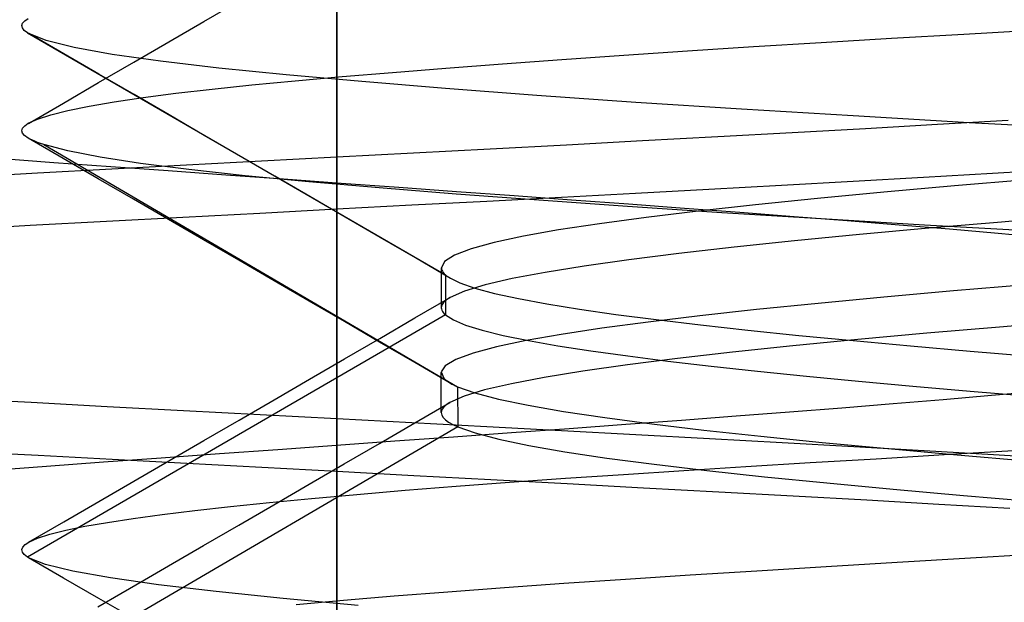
# Model space of a CAD drawing. Header units: millimetres. Extents: x 0 to 93, y -50 to 1.2.
# Tile 110 of 137: x 84.098 to 85.037, y -4.25 to -3.694. Entities that reach past the tile are written whole.
import ezdxf

# ---------------------------------------------------------------- set-up
doc = ezdxf.new("R2010")
doc.units = ezdxf.units.MM
doc.layers.add('MAIN-2', color=7, linetype='Continuous')

msp = doc.modelspace()

# ---------------------------------------------------------------- linework, layer by layer
at = {"layer": 'MAIN-2'}
for p, q in [((84.4005, -9), (84.4005, 0)), ((84.4005, 0), (84.4005, -9)), ((84.4005, -8), (84.4005, -0.8)), ((84.4005, -0.8), (84.4005, -8)), ((84.2738, -3.6958), (84.30732, -3.67633)), ((84.2738, -3.6958), (84.30732, -3.67633)), ((84.10013, -3.69967), (84.10088, -3.69741)), ((84.10013, -3.69967), (84.10088, -3.69741)), ((84.10088, -3.69741), (84.10288, -3.69515)), ((84.10088, -3.69741), (84.10288, -3.69515)), ((84.10288, -3.69515), (84.10615, -3.69288)), ((84.10288, -3.69515), (84.10615, -3.69288)), ((84.24026, -3.71526), (84.2738, -3.6958)), ((84.24026, -3.71526), (84.2738, -3.6958)), ((84.10064, -3.70194), (84.10013, -3.69967)), ((84.10064, -3.70194), (84.10013, -3.69967)), ((84.10242, -3.70423), (84.10064, -3.70194)), ((84.10242, -3.70423), (84.10064, -3.70194)), ((84.10547, -3.70652), (84.10242, -3.70423)), ((84.10547, -3.70652), (84.10242, -3.70423)), ((84.10547, -3.70652), (84.50414, -3.93756)), ((84.10566, -3.70664), (84.10547, -3.70652)), ((84.10547, -3.70652), (84.50414, -3.93756)), ((84.10566, -3.70664), (84.10547, -3.70652)), ((84.10586, -3.70677), (84.10566, -3.70664)), ((84.10586, -3.70677), (84.10566, -3.70664)), ((84.10606, -3.70689), (84.10586, -3.70677)), ((84.10606, -3.70689), (84.10586, -3.70677)), ((84.10625, -3.70701), (84.10606, -3.70689)), ((84.10625, -3.70701), (84.10606, -3.70689)), ((84.10646, -3.70713), (84.10625, -3.70701)), ((84.10646, -3.70713), (84.10625, -3.70701)), ((84.10667, -3.70725), (84.10646, -3.70713)), ((84.10667, -3.70725), (84.10646, -3.70713)), ((84.12329, -3.71396), (84.10667, -3.70725)), ((84.12329, -3.71396), (84.10667, -3.70725)), ((84.14017, -3.72666), (84.10668, -3.70723)), ((84.14017, -3.72666), (84.10668, -3.70723)), ((84.92935, -3.71174), (84.99838, -3.70778)), ((84.92935, -3.71174), (84.99838, -3.70778)), ((84.99838, -3.70778), (85.06939, -3.70379)), ((84.99838, -3.70778), (85.06939, -3.70379)), ((84.14992, -3.72065), (84.12329, -3.71396)), ((84.14992, -3.72065), (84.12329, -3.71396)), ((84.20677, -3.73469), (84.24026, -3.71526)), ((84.20677, -3.73469), (84.24026, -3.71526)), ((84.79775, -3.71969), (84.86248, -3.7157)), ((84.79775, -3.71969), (84.86248, -3.7157)), ((84.86248, -3.7157), (84.92935, -3.71174)), ((84.86248, -3.7157), (84.92935, -3.71174)), ((84.17365, -3.74608), (84.14017, -3.72666)), ((84.17365, -3.74608), (84.14017, -3.72666)), ((84.18632, -3.72723), (84.14992, -3.72065)), ((84.18632, -3.72723), (84.14992, -3.72065)), ((84.23241, -3.73373), (84.18632, -3.72723)), ((84.23241, -3.73373), (84.18632, -3.72723)), ((84.67408, -3.72782), (84.73499, -3.72372)), ((84.67408, -3.72782), (84.73499, -3.72372)), ((84.73499, -3.72372), (84.79775, -3.71969)), ((84.73499, -3.72372), (84.79775, -3.71969)), ((84.17328, -3.75413), (84.20677, -3.73469)), ((84.17328, -3.75413), (84.20677, -3.73469)), ((84.28795, -3.74018), (84.23241, -3.73373)), ((84.28795, -3.74018), (84.23241, -3.73373)), ((84.50451, -3.74025), (84.55849, -3.73612)), ((84.50451, -3.74025), (84.55849, -3.73612)), ((84.55849, -3.73612), (84.61513, -3.73196)), ((84.55849, -3.73612), (84.61513, -3.73196)), ((84.61513, -3.73196), (84.67408, -3.72782)), ((84.61513, -3.73196), (84.67408, -3.72782)), ((84.20711, -3.7655), (84.17365, -3.74608)), ((84.20711, -3.7655), (84.17365, -3.74608)), ((84.35213, -3.74663), (84.28795, -3.74018)), ((84.35213, -3.74663), (84.28795, -3.74018)), ((84.40549, -3.74838), (84.45345, -3.74434)), ((84.40549, -3.74838), (84.45345, -3.74434)), ((84.45345, -3.74434), (84.50451, -3.74025)), ((84.45345, -3.74434), (84.50451, -3.74025)), ((84.13981, -3.77354), (84.17328, -3.75413)), ((84.13981, -3.77354), (84.17328, -3.75413)), ((84.31944, -3.75633), (84.36079, -3.75237)), ((84.31944, -3.75633), (84.36079, -3.75237)), ((84.4242, -3.75313), (84.35213, -3.74663)), ((84.4242, -3.75313), (84.35213, -3.74663)), ((84.36079, -3.75237), (84.40549, -3.74838)), ((84.36079, -3.75237), (84.40549, -3.74838)), ((84.50398, -3.75971), (84.4242, -3.75313)), ((84.50398, -3.75971), (84.4242, -3.75313)), ((84.21577, -3.76834), (84.24691, -3.76429)), ((84.21577, -3.76834), (84.24691, -3.76429)), ((84.24691, -3.76429), (84.28149, -3.76029)), ((84.24691, -3.76429), (84.28149, -3.76029)), ((84.28149, -3.76029), (84.31944, -3.75633)), ((84.28149, -3.76029), (84.31944, -3.75633)), ((84.59131, -3.76636), (84.50398, -3.75971)), ((84.59131, -3.76636), (84.50398, -3.75971)), ((84.10634, -3.79295), (84.13981, -3.77354)), ((84.10634, -3.79295), (84.13981, -3.77354)), ((84.16425, -3.77655), (84.18818, -3.77243)), ((84.16425, -3.77655), (84.18818, -3.77243)), ((84.18818, -3.77243), (84.21577, -3.76834)), ((84.18818, -3.77243), (84.21577, -3.76834)), ((84.24057, -3.78492), (84.20711, -3.7655)), ((84.24057, -3.78492), (84.20711, -3.7655)), ((84.68571, -3.77298), (84.59131, -3.76636)), ((84.68571, -3.77298), (84.59131, -3.76636)), ((84.78653, -3.7795), (84.68571, -3.77298)), ((84.78653, -3.7795), (84.68571, -3.77298)), ((84.12768, -3.78479), (84.14407, -3.78067)), ((84.12768, -3.78479), (84.14407, -3.78067)), ((84.14407, -3.78067), (84.16425, -3.77655)), ((84.14407, -3.78067), (84.16425, -3.77655)), ((84.8928, -3.78593), (84.78653, -3.7795)), ((84.8928, -3.78593), (84.78653, -3.7795)), ((84.10285, -3.79528), (84.10626, -3.79291)), ((84.10285, -3.79528), (84.10626, -3.79291)), ((84.10626, -3.79291), (84.11507, -3.78887)), ((84.10626, -3.79291), (84.11507, -3.78887)), ((84.11507, -3.78887), (84.12768, -3.78479)), ((84.11507, -3.78887), (84.12768, -3.78479)), ((84.27414, -3.80441), (84.24057, -3.78492)), ((84.27414, -3.80441), (84.24057, -3.78492)), ((85.00358, -3.79234), (84.8928, -3.78593)), ((85.00358, -3.79234), (84.8928, -3.78593)), ((84.97343, -3.79385), (85.04081, -3.78994)), ((85.11836, -3.79881), (85.00358, -3.79234)), ((85.11836, -3.79881), (85.00358, -3.79234)), ((84.10009, -3.8), (84.10079, -3.79764)), ((84.10009, -3.8), (84.10079, -3.79764)), ((84.10075, -3.80235), (84.10009, -3.8)), ((84.10075, -3.80235), (84.10009, -3.8)), ((84.10277, -3.80469), (84.10075, -3.80235)), ((84.10277, -3.80469), (84.10075, -3.80235)), ((84.10079, -3.79764), (84.10285, -3.79528)), ((84.10079, -3.79764), (84.10285, -3.79528)), ((84.76377, -3.80556), (84.83471, -3.80166)), ((84.83471, -3.80166), (84.90466, -3.79776)), ((84.90466, -3.79776), (84.97343, -3.79385)), ((84.10615, -3.80705), (84.10277, -3.80469)), ((84.10615, -3.80705), (84.10277, -3.80469)), ((84.10802, -3.80806), (84.10615, -3.80705)), ((84.10802, -3.80806), (84.10615, -3.80705)), ((84.13963, -3.82644), (84.10619, -3.80706)), ((84.13963, -3.82644), (84.10619, -3.80706)), ((84.11016, -3.80908), (84.10802, -3.80806)), ((84.11016, -3.80908), (84.10802, -3.80806)), ((84.11255, -3.81011), (84.11016, -3.80908)), ((84.11255, -3.81011), (84.11016, -3.80908)), ((84.11518, -3.81113), (84.11255, -3.81011)), ((84.11518, -3.81113), (84.11255, -3.81011)), ((84.11807, -3.81216), (84.11518, -3.81113)), ((84.11807, -3.81216), (84.11518, -3.81113)), ((84.3077, -3.82391), (84.27414, -3.80441)), ((84.3077, -3.82391), (84.27414, -3.80441)), ((84.61965, -3.81335), (84.69203, -3.80946)), ((84.69203, -3.80946), (84.76377, -3.80556)), ((84.12121, -3.81319), (84.11807, -3.81216)), ((84.12121, -3.81319), (84.11807, -3.81216)), ((84.12121, -3.81319), (84.51573, -4.04422)), ((84.14393, -3.81922), (84.12121, -3.81319)), ((84.12121, -3.81319), (84.51573, -4.04422)), ((84.14393, -3.81922), (84.12121, -3.81319)), ((84.17468, -3.82526), (84.14393, -3.81922)), ((84.17468, -3.82526), (84.14393, -3.81922)), ((84.4005, -3.82501), (84.47372, -3.82112)), ((84.47372, -3.82112), (84.54683, -3.81724)), ((84.54683, -3.81724), (84.61965, -3.81335)), ((84.13076, -3.83047), (84.07732, -3.8265)), ((84.18491, -3.83444), (84.13076, -3.83047)), ((84.17304, -3.84583), (84.13963, -3.82644)), ((84.17304, -3.84583), (84.13963, -3.82644)), ((84.21329, -3.83123), (84.17468, -3.82526)), ((84.21329, -3.83123), (84.17468, -3.82526)), ((84.25723, -3.83263), (84.3288, -3.82882)), ((84.34126, -3.8434), (84.3077, -3.82391)), ((84.34126, -3.8434), (84.3077, -3.82391)), ((84.3288, -3.82882), (84.4005, -3.82501)), ((84.4005, -3.87496), (84.4005, -3.82501)), ((84.04501, -3.84407), (84.11517, -3.84025)), ((84.11517, -3.84025), (84.18597, -3.83644)), ((84.23959, -3.83841), (84.18491, -3.83444)), ((84.18597, -3.83644), (84.25723, -3.83263)), ((84.25951, -3.83713), (84.21329, -3.83123)), ((84.25951, -3.83713), (84.21329, -3.83123)), ((84.29456, -3.84239), (84.23959, -3.83841)), ((84.31308, -3.84294), (84.25951, -3.83713)), ((84.31308, -3.84294), (84.25951, -3.83713)), ((85.08999, -3.83695), (85.02573, -3.84074)), ((84.20648, -3.86523), (84.17304, -3.84583)), ((84.20648, -3.86523), (84.17304, -3.84583)), ((84.34964, -3.84636), (84.29456, -3.84239)), ((84.37366, -3.84872), (84.31308, -3.84294)), ((84.37366, -3.84872), (84.31308, -3.84294)), ((84.3748, -3.86289), (84.34126, -3.8434)), ((84.3748, -3.86289), (84.34126, -3.8434)), ((84.40471, -3.85032), (84.34964, -3.84636)), ((84.44083, -3.85453), (84.37366, -3.84872)), ((84.44083, -3.85453), (84.37366, -3.84872)), ((84.89282, -3.84834), (84.82455, -3.85214)), ((84.95995, -3.84454), (84.89282, -3.84834)), ((85.02573, -3.84074), (84.95995, -3.84454)), ((85.06019, -3.84669), (84.98946, -3.85269)), ((85.06019, -3.84669), (84.98946, -3.85269)), ((84.45972, -3.85427), (84.40471, -3.85032)), ((84.51418, -3.86041), (84.44083, -3.85453)), ((84.51418, -3.86041), (84.44083, -3.85453)), ((84.5147, -3.85821), (84.45972, -3.85427)), ((84.56959, -3.86216), (84.5147, -3.85821)), ((84.7553, -3.85595), (84.68526, -3.85975)), ((84.82455, -3.85214), (84.7553, -3.85595)), ((84.92219, -3.85869), (84.85876, -3.86469)), ((84.92219, -3.85869), (84.85876, -3.86469)), ((84.98946, -3.85269), (84.92219, -3.85869)), ((84.98946, -3.85269), (84.92219, -3.85869)), ((84.23991, -3.88462), (84.20648, -3.86523)), ((84.23991, -3.88462), (84.20648, -3.86523)), ((84.40834, -3.88239), (84.3748, -3.86289)), ((84.40834, -3.88239), (84.3748, -3.86289)), ((84.54348, -3.86737), (84.47206, -3.87117)), ((84.59321, -3.86636), (84.51418, -3.86041)), ((84.59321, -3.86636), (84.51418, -3.86041)), ((84.61459, -3.86356), (84.54348, -3.86737)), ((84.62426, -3.86613), (84.56959, -3.86216)), ((84.67771, -3.87235), (84.59321, -3.86636)), ((84.67771, -3.87235), (84.59321, -3.86636)), ((84.68526, -3.85975), (84.61459, -3.86356)), ((84.67853, -3.87013), (84.62426, -3.86613)), ((84.85876, -3.86469), (84.79964, -3.87069)), ((84.85876, -3.86469), (84.79964, -3.87069)), ((84.4005, -3.87496), (84.32706, -3.87885)), ((84.47206, -3.87117), (84.4005, -3.87496)), ((84.76763, -3.87832), (84.67771, -3.87235)), ((84.76763, -3.87832), (84.67771, -3.87235)), ((84.73215, -3.87414), (84.67853, -3.87013)), ((84.74517, -3.87669), (84.6956, -3.88269)), ((84.74517, -3.87669), (84.6956, -3.88269)), ((84.78491, -3.87814), (84.73215, -3.87414)), ((84.79964, -3.87069), (84.74517, -3.87669)), ((84.79964, -3.87069), (84.74517, -3.87669)), ((84.18074, -3.88666), (84.10822, -3.89057)), ((84.25375, -3.88275), (84.18074, -3.88666)), ((84.27348, -3.9041), (84.23991, -3.88462)), ((84.27348, -3.9041), (84.23991, -3.88462)), ((84.32706, -3.87885), (84.25375, -3.88275)), ((84.44187, -3.90189), (84.40834, -3.88239)), ((84.44187, -3.90189), (84.40834, -3.88239)), ((84.6956, -3.88269), (84.65114, -3.88869)), ((84.6956, -3.88269), (84.65114, -3.88869)), ((84.8624, -3.88422), (84.76763, -3.87832)), ((84.8624, -3.88422), (84.76763, -3.87832)), ((84.83666, -3.88214), (84.78491, -3.87814)), ((84.88726, -3.88612), (84.83666, -3.88214)), ((84.96084, -3.89003), (84.8624, -3.88422)), ((84.96084, -3.89003), (84.8624, -3.88422)), ((84.93661, -3.8901), (84.88726, -3.88612)), ((85.03447, -3.88709), (84.96491, -3.8931)), ((85.03447, -3.88709), (84.96491, -3.8931)), ((85.1072, -3.88109), (85.03447, -3.88709)), ((85.1072, -3.88109), (85.03447, -3.88709)), ((84.10822, -3.89057), (84.03634, -3.89447)), ((84.612, -3.89469), (84.57838, -3.90069)), ((84.612, -3.89469), (84.57838, -3.90069)), ((84.65114, -3.88869), (84.612, -3.89469)), ((84.65114, -3.88869), (84.612, -3.89469)), ((84.96491, -3.8931), (84.89895, -3.8991)), ((84.96491, -3.8931), (84.89895, -3.8991)), ((84.98461, -3.89408), (84.93661, -3.8901)), ((85.06219, -3.89576), (84.96084, -3.89003)), ((85.06219, -3.89576), (84.96084, -3.89003)), ((85.03112, -3.89807), (84.98461, -3.89408)), ((84.30702, -3.92358), (84.27348, -3.9041)), ((84.30702, -3.92358), (84.27348, -3.9041)), ((84.47545, -3.92142), (84.44187, -3.90189)), ((84.47545, -3.92142), (84.44187, -3.90189)), ((84.57838, -3.90069), (84.55051, -3.90669)), ((84.57838, -3.90069), (84.55051, -3.90669)), ((84.83701, -3.90511), (84.77951, -3.91111)), ((84.83701, -3.90511), (84.77951, -3.91111)), ((84.89895, -3.8991), (84.83701, -3.90511)), ((84.89895, -3.8991), (84.83701, -3.90511)), ((85.07603, -3.90205), (85.03112, -3.89807)), ((84.52856, -3.9127), (84.51278, -3.91871)), ((84.52856, -3.9127), (84.51278, -3.91871)), ((84.55051, -3.90669), (84.52856, -3.9127)), ((84.55051, -3.90669), (84.52856, -3.9127)), ((84.77951, -3.91111), (84.72677, -3.91712)), ((84.77951, -3.91111), (84.72677, -3.91712)), ((84.34061, -3.94308), (84.30702, -3.92358)), ((84.34061, -3.94308), (84.30702, -3.92358)), ((84.50902, -3.94096), (84.47545, -3.92142)), ((84.50902, -3.94096), (84.47545, -3.92142)), ((84.50332, -3.92472), (84.50016, -3.93074)), ((84.50332, -3.92472), (84.50016, -3.93074)), ((84.51278, -3.91871), (84.50332, -3.92472)), ((84.51278, -3.91871), (84.50332, -3.92472)), ((84.67901, -3.92313), (84.63644, -3.92914)), ((84.67901, -3.92313), (84.63644, -3.92914)), ((84.72677, -3.91712), (84.67901, -3.92313)), ((84.72677, -3.91712), (84.67901, -3.92313)), ((84.50016, -3.93074), (84.50027, -3.93188)), ((84.50016, -3.93074), (84.50027, -3.93188)), ((84.50021, -3.93393), (84.50021, -3.93074)), ((84.50021, -3.93393), (84.50021, -3.93074)), ((84.50021, -3.93711), (84.50021, -3.93393)), ((84.50021, -3.93711), (84.50021, -3.93393)), ((84.50027, -3.93188), (84.5006, -3.93301)), ((84.50027, -3.93188), (84.5006, -3.93301)), ((84.5006, -3.93301), (84.50115, -3.93415)), ((84.5006, -3.93301), (84.50115, -3.93415)), ((84.50115, -3.93415), (84.50192, -3.93529)), ((84.50115, -3.93415), (84.50192, -3.93529)), ((84.63644, -3.92914), (84.59925, -3.93514)), ((84.63644, -3.92914), (84.59925, -3.93514)), ((84.37417, -3.96258), (84.34061, -3.94308)), ((84.37417, -3.96258), (84.34061, -3.94308)), ((84.50021, -3.94029), (84.50021, -3.93711)), ((84.50021, -3.94029), (84.50021, -3.93711)), ((84.50021, -3.94348), (84.50021, -3.94029)), ((84.50021, -3.94348), (84.50021, -3.94029)), ((84.50021, -3.94666), (84.50021, -3.94348)), ((84.50021, -3.94666), (84.50021, -3.94348)), ((84.50192, -3.93529), (84.50292, -3.93642)), ((84.50192, -3.93529), (84.50292, -3.93642)), ((84.50292, -3.93642), (84.50414, -3.93756)), ((84.50292, -3.93642), (84.50414, -3.93756)), ((84.50414, -3.93756), (84.50411, -3.97575)), ((84.50414, -3.93756), (84.50411, -3.97575)), ((84.50414, -3.93756), (84.50465, -3.93799)), ((84.50414, -3.93756), (84.50465, -3.93799)), ((84.50465, -3.93799), (84.5052, -3.93842)), ((84.50465, -3.93799), (84.5052, -3.93842)), ((84.5052, -3.93842), (84.50577, -3.93885)), ((84.5052, -3.93842), (84.50577, -3.93885)), ((84.50577, -3.93885), (84.50638, -3.93928)), ((84.50577, -3.93885), (84.50638, -3.93928)), ((84.50638, -3.93928), (84.50701, -3.93971)), ((84.50638, -3.93928), (84.50701, -3.93971)), ((84.50701, -3.93971), (84.50768, -3.94014)), ((84.50701, -3.93971), (84.50768, -3.94014)), ((84.50768, -3.94014), (84.51778, -3.94515)), ((84.50768, -3.94014), (84.51778, -3.94515)), ((84.56767, -3.94114), (84.54191, -3.94715)), ((84.56767, -3.94114), (84.54191, -3.94715)), ((84.59925, -3.93514), (84.56767, -3.94114)), ((84.59925, -3.93514), (84.56767, -3.94114)), ((84.50021, -3.94985), (84.50021, -3.94666)), ((84.50021, -3.94985), (84.50021, -3.94666)), ((84.50021, -3.95303), (84.50021, -3.94985)), ((84.50021, -3.95303), (84.50021, -3.94985)), ((84.51778, -3.94515), (84.53217, -3.95015)), ((84.51778, -3.94515), (84.53217, -3.95015)), ((84.54191, -3.94715), (84.52216, -3.95314)), ((84.54191, -3.94715), (84.52216, -3.95314)), ((84.53217, -3.95015), (84.55087, -3.95516)), ((84.53217, -3.95015), (84.55087, -3.95516)), ((84.98849, -3.95286), (84.92216, -3.95878)), ((84.98849, -3.95286), (84.92216, -3.95878)), ((85.05811, -3.94694), (84.98849, -3.95286)), ((85.05811, -3.94694), (84.98849, -3.95286)), ((84.47499, -3.97866), (84.50855, -3.95914)), ((84.47499, -3.97866), (84.50855, -3.95914)), ((84.50021, -3.95621), (84.50021, -3.95303)), ((84.50021, -3.95621), (84.50021, -3.95303)), ((84.50021, -3.95939), (84.50021, -3.95621)), ((84.50021, -3.95939), (84.50021, -3.95621)), ((84.50021, -3.96257), (84.50021, -3.95939)), ((84.50021, -3.96257), (84.50021, -3.95939)), ((84.50603, -3.96077), (84.50391, -3.9624)), ((84.50603, -3.96077), (84.50391, -3.9624)), ((84.50863, -3.95913), (84.50603, -3.96077)), ((84.50863, -3.95913), (84.50603, -3.96077)), ((84.52216, -3.95314), (84.50863, -3.95913)), ((84.52216, -3.95314), (84.50863, -3.95913)), ((84.55087, -3.95516), (84.57381, -3.96016)), ((84.55087, -3.95516), (84.57381, -3.96016)), ((84.57381, -3.96016), (84.60085, -3.96518)), ((84.57381, -3.96016), (84.60085, -3.96518)), ((84.92216, -3.95878), (84.85949, -3.96471)), ((84.92216, -3.95878), (84.85949, -3.96471)), ((84.40776, -3.9821), (84.37417, -3.96258)), ((84.40776, -3.9821), (84.37417, -3.96258)), ((84.50037, -3.96731), (84.50013, -3.96894)), ((84.50037, -3.96731), (84.50013, -3.96894)), ((84.50013, -3.96894), (84.50024, -3.97008)), ((84.50013, -3.96894), (84.50024, -3.97008)), ((84.50021, -3.96576), (84.50021, -3.96257)), ((84.50021, -3.96576), (84.50021, -3.96257)), ((84.50021, -3.96894), (84.50021, -3.96576)), ((84.50021, -3.96894), (84.50021, -3.96576)), ((84.50024, -3.97008), (84.50056, -3.97121)), ((84.50024, -3.97008), (84.50056, -3.97121)), ((84.50108, -3.96567), (84.50037, -3.96731)), ((84.50108, -3.96567), (84.50037, -3.96731)), ((84.50056, -3.97121), (84.50112, -3.97235)), ((84.50056, -3.97121), (84.50112, -3.97235)), ((84.50227, -3.96404), (84.50108, -3.96567)), ((84.50227, -3.96404), (84.50108, -3.96567)), ((84.50391, -3.9624), (84.50227, -3.96404)), ((84.50391, -3.9624), (84.50227, -3.96404)), ((84.60085, -3.96518), (84.63186, -3.97019)), ((84.60085, -3.96518), (84.63186, -3.97019)), ((84.63186, -3.97019), (84.66668, -3.97521)), ((84.63186, -3.97019), (84.66668, -3.97521)), ((84.80086, -3.97065), (84.74668, -3.97659)), ((84.80086, -3.97065), (84.74668, -3.97659)), ((84.85949, -3.96471), (84.80086, -3.97065)), ((84.85949, -3.96471), (84.80086, -3.97065)), ((84.50411, -3.97575), (84.10542, -4.20677)), ((84.50411, -3.97575), (84.10542, -4.20677)), ((84.44142, -3.99819), (84.47499, -3.97866)), ((84.44142, -3.99819), (84.47499, -3.97866)), ((84.50112, -3.97235), (84.50189, -3.97348)), ((84.50112, -3.97235), (84.50189, -3.97348)), ((84.50189, -3.97348), (84.50289, -3.97462)), ((84.50189, -3.97348), (84.50289, -3.97462)), ((84.50289, -3.97462), (84.50411, -3.97575)), ((84.50289, -3.97462), (84.50411, -3.97575)), ((84.50411, -3.97575), (84.51166, -3.98059)), ((84.50411, -3.97575), (84.51166, -3.98059)), ((84.51166, -3.98059), (84.52327, -3.98545)), ((84.51166, -3.98059), (84.52327, -3.98545)), ((84.66668, -3.97521), (84.70518, -3.98023)), ((84.66668, -3.97521), (84.70518, -3.98023)), ((84.74668, -3.97659), (84.69741, -3.98252)), ((84.74668, -3.97659), (84.69741, -3.98252)), ((84.70518, -3.98023), (84.74719, -3.98525)), ((84.70518, -3.98023), (84.74719, -3.98525)), ((84.44135, -4.00162), (84.40776, -3.9821)), ((84.44135, -4.00162), (84.40776, -3.9821)), ((84.52327, -3.98545), (84.53905, -3.99033)), ((84.52327, -3.98545), (84.53905, -3.99033)), ((84.53905, -3.99033), (84.5591, -3.99525)), ((84.53905, -3.99033), (84.5591, -3.99525)), ((84.65331, -3.98845), (84.61448, -3.99436)), ((84.65331, -3.98845), (84.61448, -3.99436)), ((84.69741, -3.98252), (84.65331, -3.98845)), ((84.69741, -3.98252), (84.65331, -3.98845)), ((84.74719, -3.98525), (84.79259, -3.99027)), ((84.74719, -3.98525), (84.79259, -3.99027)), ((84.79259, -3.99027), (84.84123, -3.99529)), ((84.79259, -3.99027), (84.84123, -3.99529)), ((85.03258, -3.98728), (84.96317, -3.99328)), ((85.03258, -3.98728), (84.96317, -3.99328)), ((85.10516, -3.98128), (85.03258, -3.98728)), ((85.10516, -3.98128), (85.03258, -3.98728)), ((84.40788, -4.01768), (84.44142, -3.99819)), ((84.40788, -4.01768), (84.44142, -3.99819)), ((84.5591, -3.99525), (84.58322, -4.00019)), ((84.5591, -3.99525), (84.58322, -4.00019)), ((84.61448, -3.99436), (84.58096, -4.00029)), ((84.61448, -3.99436), (84.58096, -4.00029)), ((84.89732, -3.99928), (84.83546, -4.00529)), ((84.89732, -3.99928), (84.83546, -4.00529)), ((84.84123, -3.99529), (84.89293, -4.00031)), ((84.84123, -3.99529), (84.89293, -4.00031)), ((84.96317, -3.99328), (84.89732, -3.99928)), ((84.96317, -3.99328), (84.89732, -3.99928)), ((84.47496, -4.02116), (84.44135, -4.00162)), ((84.47496, -4.02116), (84.44135, -4.00162)), ((84.55289, -4.00624), (84.53054, -4.01222)), ((84.55289, -4.00624), (84.53054, -4.01222)), ((84.58096, -4.00029), (84.55289, -4.00624)), ((84.58096, -4.00029), (84.55289, -4.00624)), ((84.58322, -4.00019), (84.61122, -4.00512)), ((84.58322, -4.00019), (84.61122, -4.00512)), ((84.61122, -4.00512), (84.64288, -4.01003)), ((84.61122, -4.00512), (84.64288, -4.01003)), ((84.83546, -4.00529), (84.77795, -4.0113)), ((84.83546, -4.00529), (84.77795, -4.0113)), ((84.89293, -4.00031), (84.94746, -4.00532)), ((84.89293, -4.00031), (84.94746, -4.00532)), ((84.94746, -4.00532), (85.00457, -4.01034)), ((84.94746, -4.00532), (85.00457, -4.01034)), ((84.37433, -4.03718), (84.40788, -4.01768)), ((84.37433, -4.03718), (84.40788, -4.01768)), ((84.51414, -4.01821), (84.50394, -4.02421)), ((84.51414, -4.01821), (84.50394, -4.02421)), ((84.53054, -4.01222), (84.51414, -4.01821)), ((84.53054, -4.01222), (84.51414, -4.01821)), ((84.64288, -4.01003), (84.67795, -4.01492)), ((84.64288, -4.01003), (84.67795, -4.01492)), ((84.72523, -4.0173), (84.67759, -4.02332)), ((84.72523, -4.0173), (84.67759, -4.02332)), ((84.67795, -4.01492), (84.71622, -4.01977)), ((84.67795, -4.01492), (84.71622, -4.01977)), ((84.77795, -4.0113), (84.72523, -4.0173)), ((84.77795, -4.0113), (84.72523, -4.0173)), ((85.00457, -4.01034), (85.06403, -4.01536)), ((85.00457, -4.01034), (85.06403, -4.01536)), ((84.50856, -4.04071), (84.47496, -4.02116)), ((84.50856, -4.04071), (84.47496, -4.02116)), ((84.50394, -4.02421), (84.50008, -4.03021)), ((84.50394, -4.02421), (84.50008, -4.03021)), ((84.67759, -4.02332), (84.63521, -4.02933)), ((84.67759, -4.02332), (84.63521, -4.02933)), ((84.71622, -4.01977), (84.75745, -4.0246)), ((84.71622, -4.01977), (84.75745, -4.0246)), ((84.75745, -4.0246), (84.80154, -4.02941)), ((84.75745, -4.0246), (84.80154, -4.02941)), ((84.3408, -4.05666), (84.37433, -4.03718)), ((84.3408, -4.05666), (84.37433, -4.03718)), ((84.50005, -4.03397), (84.50005, -4.0308)), ((84.50005, -4.03397), (84.50005, -4.0308)), ((84.50005, -4.03714), (84.50005, -4.03397)), ((84.50005, -4.03714), (84.50005, -4.03397)), ((84.50005, -4.04031), (84.50005, -4.03714)), ((84.50005, -4.04031), (84.50005, -4.03714)), ((84.50008, -4.03021), (84.50258, -4.03622)), ((84.50008, -4.03021), (84.50258, -4.03622)), ((84.50258, -4.03622), (84.50305, -4.0367)), ((84.50258, -4.03622), (84.50305, -4.0367)), ((84.50305, -4.0367), (84.50356, -4.03718)), ((84.50305, -4.0367), (84.50356, -4.03718)), ((84.50356, -4.03718), (84.50412, -4.03766)), ((84.50356, -4.03718), (84.50412, -4.03766)), ((84.59827, -4.03534), (84.56695, -4.04135)), ((84.59827, -4.03534), (84.56695, -4.04135)), ((84.63521, -4.02933), (84.59827, -4.03534)), ((84.63521, -4.02933), (84.59827, -4.03534)), ((84.80154, -4.02941), (84.84836, -4.0342)), ((84.80154, -4.02941), (84.84836, -4.0342)), ((84.84836, -4.0342), (84.89783, -4.03897)), ((84.84836, -4.0342), (84.89783, -4.03897)), ((84.50005, -4.04348), (84.50005, -4.04031)), ((84.50005, -4.04348), (84.50005, -4.04031)), ((84.50005, -4.04667), (84.50005, -4.04348)), ((84.50005, -4.04667), (84.50005, -4.04348)), ((84.50005, -4.04985), (84.50005, -4.04667)), ((84.50005, -4.04985), (84.50005, -4.04667)), ((84.50412, -4.03766), (84.50471, -4.03814)), ((84.50412, -4.03766), (84.50471, -4.03814)), ((84.50471, -4.03814), (84.50534, -4.03862)), ((84.50471, -4.03814), (84.50534, -4.03862)), ((84.50534, -4.03862), (84.506, -4.03909)), ((84.50534, -4.03862), (84.506, -4.03909)), ((84.506, -4.03909), (84.50731, -4.03995)), ((84.506, -4.03909), (84.50731, -4.03995)), ((84.50731, -4.03995), (84.50874, -4.04081)), ((84.50731, -4.03995), (84.50874, -4.04081)), ((84.50874, -4.04081), (84.51028, -4.04167)), ((84.50874, -4.04081), (84.51028, -4.04167)), ((84.51028, -4.04167), (84.51196, -4.04253)), ((84.51028, -4.04167), (84.51196, -4.04253)), ((84.51196, -4.04253), (84.51376, -4.04339)), ((84.51196, -4.04253), (84.51376, -4.04339)), ((84.51376, -4.04339), (84.5157, -4.04425)), ((84.51376, -4.04339), (84.5157, -4.04425)), ((84.51573, -4.04422), (84.53223, -4.05013)), ((84.51573, -4.04422), (84.51575, -4.08241)), ((84.51573, -4.04422), (84.53223, -4.05013)), ((84.51573, -4.04422), (84.51575, -4.08241)), ((84.56695, -4.04135), (84.54141, -4.04735)), ((84.56695, -4.04135), (84.54141, -4.04735)), ((84.89783, -4.03897), (84.94984, -4.04374)), ((84.89783, -4.03897), (84.94984, -4.04374)), ((84.94984, -4.04374), (85.00433, -4.04851)), ((84.94984, -4.04374), (85.00433, -4.04851)), ((84.10901, -4.05947), (84.03728, -4.05557)), ((84.50005, -4.05304), (84.50005, -4.04985)), ((84.50005, -4.05304), (84.50005, -4.04985)), ((84.50005, -4.05622), (84.50005, -4.05304)), ((84.50005, -4.05622), (84.50005, -4.05304)), ((84.52184, -4.05335), (84.50839, -4.05934)), ((84.52184, -4.05335), (84.50839, -4.05934)), ((84.54141, -4.04735), (84.52184, -4.05335)), ((84.54141, -4.04735), (84.52184, -4.05335)), ((84.53223, -4.05013), (84.55461, -4.05603)), ((84.53223, -4.05013), (84.55461, -4.05603)), ((84.55461, -4.05603), (84.58282, -4.06193)), ((84.55461, -4.05603), (84.58282, -4.06193)), ((84.97861, -4.05639), (85.0248, -4.05246)), ((85.00433, -4.04851), (85.06119, -4.0533)), ((85.00433, -4.04851), (85.06119, -4.0533)), ((85.0248, -4.05246), (85.06947, -4.04854)), ((84.18137, -4.06337), (84.10901, -4.05947)), ((84.25418, -4.06727), (84.18137, -4.06337)), ((84.30725, -4.07614), (84.3408, -4.05666)), ((84.30725, -4.07614), (84.3408, -4.05666)), ((84.47479, -4.07879), (84.50838, -4.05926)), ((84.47479, -4.07879), (84.50838, -4.05926)), ((84.50005, -4.05941), (84.50005, -4.05622)), ((84.50005, -4.05941), (84.50005, -4.05622)), ((84.50005, -4.06259), (84.50005, -4.05941)), ((84.50005, -4.06259), (84.50005, -4.05941)), ((84.50005, -4.06578), (84.50005, -4.06259)), ((84.50005, -4.06578), (84.50005, -4.06259)), ((84.50214, -4.06418), (84.50098, -4.06579)), ((84.50214, -4.06418), (84.50098, -4.06579)), ((84.50376, -4.06257), (84.50214, -4.06418)), ((84.50376, -4.06257), (84.50214, -4.06418)), ((84.50584, -4.06095), (84.50376, -4.06257)), ((84.50584, -4.06095), (84.50376, -4.06257)), ((84.50839, -4.05934), (84.50584, -4.06095)), ((84.50839, -4.05934), (84.50584, -4.06095)), ((84.58282, -4.06193), (84.61677, -4.06783)), ((84.58282, -4.06193), (84.61677, -4.06783)), ((84.83225, -4.06824), (84.88222, -4.06429)), ((84.88222, -4.06429), (84.93105, -4.06033)), ((84.93105, -4.06033), (84.97861, -4.05639)), ((84.32729, -4.07116), (84.25418, -4.06727)), ((84.4005, -4.07503), (84.32729, -4.07116)), ((84.50005, -4.06896), (84.50005, -4.06578)), ((84.50005, -4.06896), (84.50005, -4.06578)), ((84.50028, -4.0674), (84.50005, -4.06901)), ((84.50028, -4.0674), (84.50005, -4.06901)), ((84.50005, -4.06901), (84.50049, -4.07124)), ((84.50005, -4.06901), (84.50049, -4.07124)), ((84.50098, -4.06579), (84.50028, -4.0674)), ((84.50098, -4.06579), (84.50028, -4.0674)), ((84.50049, -4.07124), (84.50181, -4.07347)), ((84.50049, -4.07124), (84.50181, -4.07347)), ((84.50181, -4.07347), (84.504, -4.0757)), ((84.50181, -4.07347), (84.504, -4.0757)), ((84.61677, -4.06783), (84.65623, -4.07374)), ((84.61677, -4.06783), (84.65623, -4.07374)), ((84.65623, -4.07374), (84.70091, -4.07966)), ((84.65623, -4.07374), (84.70091, -4.07966)), ((84.72913, -4.07611), (84.78122, -4.07218)), ((84.78122, -4.07218), (84.83225, -4.06824)), ((84.51575, -4.08241), (84.12121, -4.31348)), ((84.51575, -4.08241), (84.12121, -4.31348)), ((84.27373, -4.0956), (84.30725, -4.07614)), ((84.27373, -4.0956), (84.30725, -4.07614)), ((84.47215, -4.07882), (84.4005, -4.07503)), ((84.4005, -4.12498), (84.4005, -4.07503)), ((84.4412, -4.09833), (84.47479, -4.07879)), ((84.4412, -4.09833), (84.47479, -4.07879)), ((84.54366, -4.08263), (84.47215, -4.07882)), ((84.504, -4.0757), (84.50706, -4.07794)), ((84.504, -4.0757), (84.50706, -4.07794)), ((84.50706, -4.07794), (84.51098, -4.08017)), ((84.50706, -4.07794), (84.51098, -4.08017)), ((84.51098, -4.08017), (84.51575, -4.08241)), ((84.51098, -4.08017), (84.51575, -4.08241)), ((84.51575, -4.08241), (84.53241, -4.08838)), ((84.51575, -4.08241), (84.53241, -4.08838)), ((84.61487, -4.08645), (84.54366, -4.08263)), ((84.56707, -4.08798), (84.62194, -4.084)), ((84.62194, -4.084), (84.67601, -4.08004)), ((84.67601, -4.08004), (84.72913, -4.07611)), ((84.70091, -4.07966), (84.75051, -4.08557)), ((84.70091, -4.07966), (84.75051, -4.08557)), ((84.45591, -4.09603), (84.51165, -4.09199)), ((84.51165, -4.09199), (84.56707, -4.08798)), ((84.53241, -4.08838), (84.55502, -4.09435)), ((84.53241, -4.08838), (84.55502, -4.09435)), ((84.68562, -4.09027), (84.61487, -4.08645)), ((84.75574, -4.09408), (84.68562, -4.09027)), ((84.75051, -4.08557), (84.80473, -4.09149)), ((84.75051, -4.08557), (84.80473, -4.09149)), ((84.80473, -4.09149), (84.86329, -4.09742)), ((84.80473, -4.09149), (84.86329, -4.09742)), ((84.2402, -4.11507), (84.27373, -4.0956)), ((84.2402, -4.11507), (84.27373, -4.0956)), ((84.34422, -4.10406), (84.40005, -4.10005)), ((84.40005, -4.10005), (84.45591, -4.09603)), ((84.40763, -4.11784), (84.4412, -4.09833)), ((84.40763, -4.11784), (84.4412, -4.09833)), ((84.55502, -4.09435), (84.58356, -4.10033)), ((84.55502, -4.09435), (84.58356, -4.10033)), ((84.58356, -4.10033), (84.61793, -4.1063)), ((84.58356, -4.10033), (84.61793, -4.1063)), ((84.82507, -4.09789), (84.75574, -4.09408)), ((84.89344, -4.10169), (84.82507, -4.09789)), ((84.86329, -4.09742), (84.92587, -4.10334)), ((84.86329, -4.09742), (84.92587, -4.10334)), ((84.96069, -4.1055), (84.89344, -4.10169)), ((84.04556, -4.10586), (84.11562, -4.10966)), ((84.11562, -4.10966), (84.18631, -4.11349)), ((84.17809, -4.11603), (84.23312, -4.11204)), ((84.23312, -4.11204), (84.28854, -4.10805)), ((84.28854, -4.10805), (84.34422, -4.10406)), ((84.61793, -4.1063), (84.6579, -4.11227)), ((84.61793, -4.1063), (84.6579, -4.11227)), ((84.6579, -4.11227), (84.70316, -4.11823)), ((84.6579, -4.11227), (84.70316, -4.11823)), ((84.91489, -4.11291), (84.97968, -4.10905)), ((84.91489, -4.11291), (84.97968, -4.10905)), ((84.92587, -4.10334), (84.99217, -4.10926)), ((84.92587, -4.10334), (84.99217, -4.10926)), ((85.02661, -4.10931), (84.96069, -4.1055)), ((84.97968, -4.10905), (85.04589, -4.10516)), ((84.97968, -4.10905), (85.04589, -4.10516)), ((84.99217, -4.10926), (85.0619, -4.11518)), ((84.99217, -4.10926), (85.0619, -4.11518)), ((85.09101, -4.11311), (85.02661, -4.10931)), ((84.06992, -4.12404), (84.12363, -4.12003)), ((84.12363, -4.12003), (84.17809, -4.11603)), ((84.18631, -4.11349), (84.25746, -4.11733)), ((84.20682, -4.13444), (84.2402, -4.11507)), ((84.20682, -4.13444), (84.2402, -4.11507)), ((84.25746, -4.11733), (84.32891, -4.12117)), ((84.32891, -4.12117), (84.4005, -4.12498)), ((84.37405, -4.13734), (84.40763, -4.11784)), ((84.37405, -4.13734), (84.40763, -4.11784)), ((84.70316, -4.11823), (84.7534, -4.1242)), ((84.70316, -4.11823), (84.7534, -4.1242)), ((84.73135, -4.12419), (84.79065, -4.12047)), ((84.73135, -4.12419), (84.79065, -4.12047)), ((84.79065, -4.12047), (84.85183, -4.11672)), ((84.79065, -4.12047), (84.85183, -4.11672)), ((84.85183, -4.11672), (84.91489, -4.11291)), ((84.85183, -4.11672), (84.91489, -4.11291)), ((84.4005, -4.12498), (84.47393, -4.12887)), ((84.47393, -4.12887), (84.54724, -4.13277)), ((84.61855, -4.13166), (84.67397, -4.12792)), ((84.61855, -4.13166), (84.67397, -4.12792)), ((84.67397, -4.12792), (84.73135, -4.12419)), ((84.67397, -4.12792), (84.73135, -4.12419)), ((84.7534, -4.1242), (84.80832, -4.13016)), ((84.7534, -4.1242), (84.80832, -4.13016)), ((84.80832, -4.13016), (84.86762, -4.13612)), ((84.80832, -4.13016), (84.86762, -4.13612)), ((84.17342, -4.15381), (84.20682, -4.13444)), ((84.17342, -4.15381), (84.20682, -4.13444)), ((84.34052, -4.15682), (84.37405, -4.13734)), ((84.34052, -4.15682), (84.37405, -4.13734)), ((84.46563, -4.14312), (84.51421, -4.13925)), ((84.46563, -4.14312), (84.51421, -4.13925)), ((84.51421, -4.13925), (84.56524, -4.13544)), ((84.51421, -4.13925), (84.56524, -4.13544)), ((84.54724, -4.13277), (84.62025, -4.13667)), ((84.56524, -4.13544), (84.61855, -4.13166)), ((84.56524, -4.13544), (84.61855, -4.13166)), ((84.62025, -4.13667), (84.69279, -4.14058)), ((84.69279, -4.14058), (84.76469, -4.14448)), ((84.86762, -4.13612), (84.93099, -4.14208)), ((84.86762, -4.13612), (84.93099, -4.14208)), ((84.37649, -4.15094), (84.41966, -4.14702)), ((84.37649, -4.15094), (84.41966, -4.14702)), ((84.41966, -4.14702), (84.46563, -4.14312)), ((84.41966, -4.14702), (84.46563, -4.14312)), ((84.76469, -4.14448), (84.83575, -4.14839)), ((84.83575, -4.14839), (84.90581, -4.1523)), ((84.93099, -4.14208), (84.99813, -4.14804)), ((84.93099, -4.14208), (84.99813, -4.14804)), ((84.99813, -4.14804), (85.06872, -4.154)), ((84.99813, -4.14804), (85.06872, -4.154)), ((84.14003, -4.17318), (84.17342, -4.15381)), ((84.14003, -4.17318), (84.17342, -4.15381)), ((84.26502, -4.16251), (84.29908, -4.15869)), ((84.26502, -4.16251), (84.29908, -4.15869)), ((84.29908, -4.15869), (84.33625, -4.15483)), ((84.29908, -4.15869), (84.33625, -4.15483)), ((84.30696, -4.17631), (84.34052, -4.15682)), ((84.30696, -4.17631), (84.34052, -4.15682)), ((84.33625, -4.15483), (84.37649, -4.15094)), ((84.33625, -4.15483), (84.37649, -4.15094)), ((84.90581, -4.1523), (84.97469, -4.15621)), ((84.97469, -4.15621), (85.04214, -4.16013)), ((84.20631, -4.16999), (84.23409, -4.16627)), ((84.20631, -4.16999), (84.23409, -4.16627)), ((84.23409, -4.16627), (84.26502, -4.16251)), ((84.23409, -4.16627), (84.26502, -4.16251)), ((84.10662, -4.19255), (84.14003, -4.17318)), ((84.10662, -4.19255), (84.14003, -4.17318)), ((84.14201, -4.18108), (84.16027, -4.17737)), ((84.14201, -4.18108), (84.16027, -4.17737)), ((84.16027, -4.17737), (84.18171, -4.17368)), ((84.16027, -4.17737), (84.18171, -4.17368)), ((84.18171, -4.17368), (84.20631, -4.16999)), ((84.18171, -4.17368), (84.20631, -4.16999)), ((84.27345, -4.19576), (84.30696, -4.17631)), ((84.27345, -4.19576), (84.30696, -4.17631)), ((84.11519, -4.18863), (84.12696, -4.18484)), ((84.11519, -4.18863), (84.12696, -4.18484)), ((84.12696, -4.18484), (84.14201, -4.18108)), ((84.12696, -4.18484), (84.14201, -4.18108)), ((84.1011, -4.19722), (84.10328, -4.19484)), ((84.1011, -4.19722), (84.10328, -4.19484)), ((84.10328, -4.19484), (84.10677, -4.19247)), ((84.10328, -4.19484), (84.10677, -4.19247)), ((84.10677, -4.19247), (84.11519, -4.18863)), ((84.10677, -4.19247), (84.11519, -4.18863)), ((84.23991, -4.21522), (84.27345, -4.19576)), ((84.23991, -4.21522), (84.27345, -4.19576)), ((84.10022, -4.19961), (84.1011, -4.19722)), ((84.10022, -4.19961), (84.1011, -4.19722)), ((84.10065, -4.202), (84.10022, -4.19961)), ((84.10065, -4.202), (84.10022, -4.19961)), ((84.10238, -4.20439), (84.10065, -4.202)), ((84.10238, -4.20439), (84.10065, -4.202)), ((84.10542, -4.20677), (84.10238, -4.20439)), ((84.10542, -4.20677), (84.10238, -4.20439)), ((85.00467, -4.20739), (85.07604, -4.20322)), ((85.00467, -4.20739), (85.07604, -4.20322)), ((84.10561, -4.20689), (84.10542, -4.20677)), ((84.10561, -4.20689), (84.10542, -4.20677)), ((84.1058, -4.20701), (84.10561, -4.20689)), ((84.1058, -4.20701), (84.10561, -4.20689)), ((84.106, -4.20713), (84.1058, -4.20701)), ((84.106, -4.20713), (84.1058, -4.20701)), ((84.10619, -4.20725), (84.106, -4.20713)), ((84.10619, -4.20725), (84.106, -4.20713)), ((84.10639, -4.20737), (84.10619, -4.20725)), ((84.10639, -4.20737), (84.10619, -4.20725)), ((84.1066, -4.20749), (84.10639, -4.20737)), ((84.1066, -4.20749), (84.10639, -4.20737)), ((84.13999, -4.22681), (84.1066, -4.20744)), ((84.13999, -4.22681), (84.1066, -4.20744)), ((84.12276, -4.21388), (84.1066, -4.20749)), ((84.12276, -4.21388), (84.1066, -4.20749)), ((84.14882, -4.22023), (84.12276, -4.21388)), ((84.14882, -4.22023), (84.12276, -4.21388)), ((84.21722, -4.22838), (84.23991, -4.21522)), ((84.21722, -4.22838), (84.23991, -4.21522)), ((84.80109, -4.2198), (84.86698, -4.2157)), ((84.80109, -4.2198), (84.86698, -4.2157)), ((84.86698, -4.2157), (84.9349, -4.21156)), ((84.86698, -4.2157), (84.9349, -4.21156)), ((84.9349, -4.21156), (85.00467, -4.20739)), ((84.9349, -4.21156), (85.00467, -4.20739)), ((84.18472, -4.22666), (84.14882, -4.22023)), ((84.18472, -4.22666), (84.14882, -4.22023)), ((84.67592, -4.22787), (84.73737, -4.22386)), ((84.67592, -4.22787), (84.73737, -4.22386)), ((84.73737, -4.22386), (84.80109, -4.2198)), ((84.73737, -4.22386), (84.80109, -4.2198)), ((84.17339, -4.24618), (84.13999, -4.22681)), ((84.17339, -4.24618), (84.13999, -4.22681)), ((84.23037, -4.23319), (84.18472, -4.22666)), ((84.23037, -4.23319), (84.18472, -4.22666)), ((84.19453, -4.24154), (84.21722, -4.22838)), ((84.19453, -4.24154), (84.21722, -4.22838)), ((84.28551, -4.23981), (84.23037, -4.23319)), ((84.28551, -4.23981), (84.23037, -4.23319)), ((84.56031, -4.23582), (84.61687, -4.23184)), ((84.56031, -4.23582), (84.61687, -4.23184)), ((84.61687, -4.23184), (84.67592, -4.22787)), ((84.61687, -4.23184), (84.67592, -4.22787)), ((84.17249, -4.25433), (84.19453, -4.24154)), ((84.17249, -4.25433), (84.19453, -4.24154)), ((84.34928, -4.24644), (84.28551, -4.23981)), ((84.34928, -4.24644), (84.28551, -4.23981)), ((84.40684, -4.24799), (84.45508, -4.24389)), ((84.40684, -4.24799), (84.45508, -4.24389)), ((84.45508, -4.24389), (84.50632, -4.23983)), ((84.45508, -4.24389), (84.50632, -4.23983)), ((84.50632, -4.23983), (84.56031, -4.23582)), ((84.50632, -4.23983), (84.56031, -4.23582)), ((84.20677, -4.26555), (84.17339, -4.24618)), ((84.20677, -4.26555), (84.17339, -4.24618)), ((84.42097, -4.253), (84.34928, -4.24644)), ((84.42097, -4.253), (84.34928, -4.24644)), ((84.36185, -4.25213), (84.40684, -4.24799)), ((84.36185, -4.25213), (84.40684, -4.24799))]:
    msp.add_line(p, q, dxfattribs=at)

doc.saveas('drawing.dxf')
